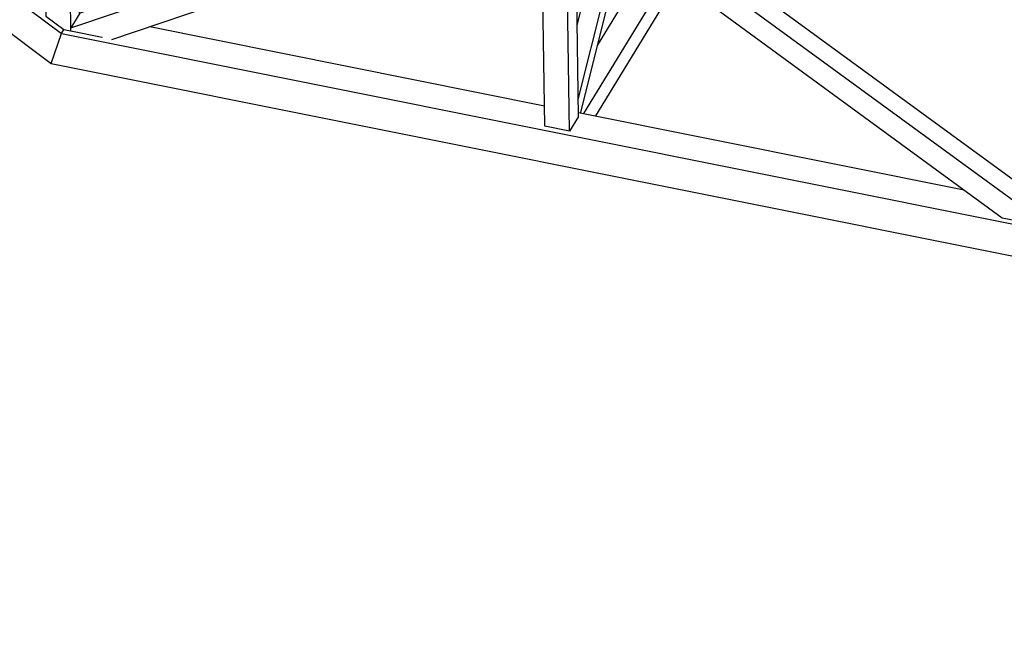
# Model space of a CAD drawing. Header units: millimetres. Extents: x 1838 to 190192, y -28 to 11710.
# Tile 18 of 80: x 47847 to 50837, y 2374 to 4226. Entities that reach past the tile are written whole.
import ezdxf

# ---------------------------------------------------------------- set-up
doc = ezdxf.new("R2010")
doc.units = ezdxf.units.MM

# ---------------------------------------------------------------- blocks, each defined once
blk = doc.blocks.new('Part-19070 - 18971')
at = {"color": 7}
for p, q in [((47973.8, 4184.1), (47981, 4195.9)), ((48241.6, 4205), (49440.5, 3964.9)), ((47942.2, 4093.4), (47973.8, 4184.1)), ((47973.8, 4184.1), (56592.7, 2458.4)), ((47942.2, 4093.4), (56530, 2373.9)), ((49543.6, 3944.3), (50714.7, 3709.8))]:
    blk.add_line(p, q, dxfattribs=at)
blk = doc.blocks.new('Part-19047 - 18971')
at = {"color": 7}
for p, q in [((49818.8, 4503.5), (49831.4, 4524.2)), ((49877.2, 4460.8), (49906.7, 4509.1)), ((49905.3, 4440.3), (49942.9, 4501.8)), ((49601.3, 4147.6), (49759.8, 4407)), ((49559.6, 3941.1), (49818.2, 4364.3)), ((49595.8, 3933.9), (49846.3, 4343.8))]:
    blk.add_line(p, q, dxfattribs=at)
blk = doc.blocks.new('Part-19095 - 18971')
at = {"color": 7}
for p, q in [((46540.3, 5183.1), (46671.4, 5156.9)), ((46522.4, 5153.8), (47942.2, 4093.4)), ((46671.4, 5156.9), (47973.8, 4184.1)), ((46848.3, 5121.5), (47924.7, 4317.5)), ((47973.8, 4184.1), (47981, 4195.9)), ((47942.2, 4093.4), (47973.8, 4184.1))]:
    blk.add_line(p, q, dxfattribs=at)
blk = doc.blocks.new('Part-19102 - 18971')
at = {"color": 7}
for p, q in [((49441.4, 3902.7), (49431.1, 4604.3)), ((49516.7, 3887.6), (49506.4, 4589.3)), ((49543.8, 3931.9), (49534.3, 4571.6)), ((49543.8, 3931.9), (49516.7, 3887.6)), ((49516.7, 3887.6), (49441.4, 3902.7))]:
    blk.add_line(p, q, dxfattribs=at)
blk = doc.blocks.new('Part-19103 - 18971')
at = {"color": 7}
for p, q in [((47916, 4907.7), (47925.9, 4237)), ((47991.3, 4892.6), (48001.6, 4191.8)), ((48028.6, 4243.7), (48019.1, 4887)), ((47925.9, 4237), (47980.9, 4195.9)), ((47980.9, 4195.9), (48001.6, 4191.8)), ((48001.6, 4191.8), (48002.5, 4193.3))]:
    blk.add_line(p, q, dxfattribs=at)
blk = doc.blocks.new('Part-19197 - 18971')
at = {"color": 7}
for p, q in [((49539.7, 4208.8), (49615.3, 4512.4)), ((49543, 3984.3), (49665.5, 4475.8)), ((49550.7, 3944.8), (49680.4, 4464.9)), ((49549.7, 3943.1), (49550.7, 3944.8))]:
    blk.add_line(p, q, dxfattribs=at)
blk = doc.blocks.new('Part-19461 - 18971')
at = {"color": 7}
for p, q in [((49511.5, 4588.2), (50830.4, 3625.4)), ((50955.4, 3609.7), (49654.2, 4559.6)), ((49775, 4535.5), (50955.4, 3673.7)), ((50830.4, 3625.4), (50955.5, 3600.3)), ((50955.4, 3609.7), (50956.3, 3611.2)), ((50955.5, 3600.3), (50955.4, 3609.7)), ((50955.5, 3600.3), (50956.5, 3601.8))]:
    blk.add_line(p, q, dxfattribs=at)
blk = doc.blocks.new('Part-19462 - 18971')
at = {"color": 7}
for p, q in [((49187.1, 4636.6), (48029.5, 4245.2)), ((48002.4, 4201), (49196.7, 4604.7)), ((48126.2, 4166), (49425.9, 4605.4)), ((49263.6, 4627.3), (49283.2, 4633.9)), ((48029.5, 4245.2), (48002.4, 4201)), ((48002.6, 4191.6), (48002.4, 4201)), ((48002.6, 4191.6), (48096.9, 4172.7)), ((48096.9, 4171.9), (48096.9, 4172.7))]:
    blk.add_line(p, q, dxfattribs=at)

msp = doc.modelspace()

# ---------------------------------------------------------------- block references
for name in ['Part-19095 - 18971', 'Part-19103 - 18971', 'Part-19462 - 18971', 'Part-19102 - 18971', 'Part-19461 - 18971', 'Part-19047 - 18971', 'Part-19197 - 18971', 'Part-19070 - 18971']:
    msp.add_blockref(name, (0, 0))

doc.saveas('drawing.dxf')
